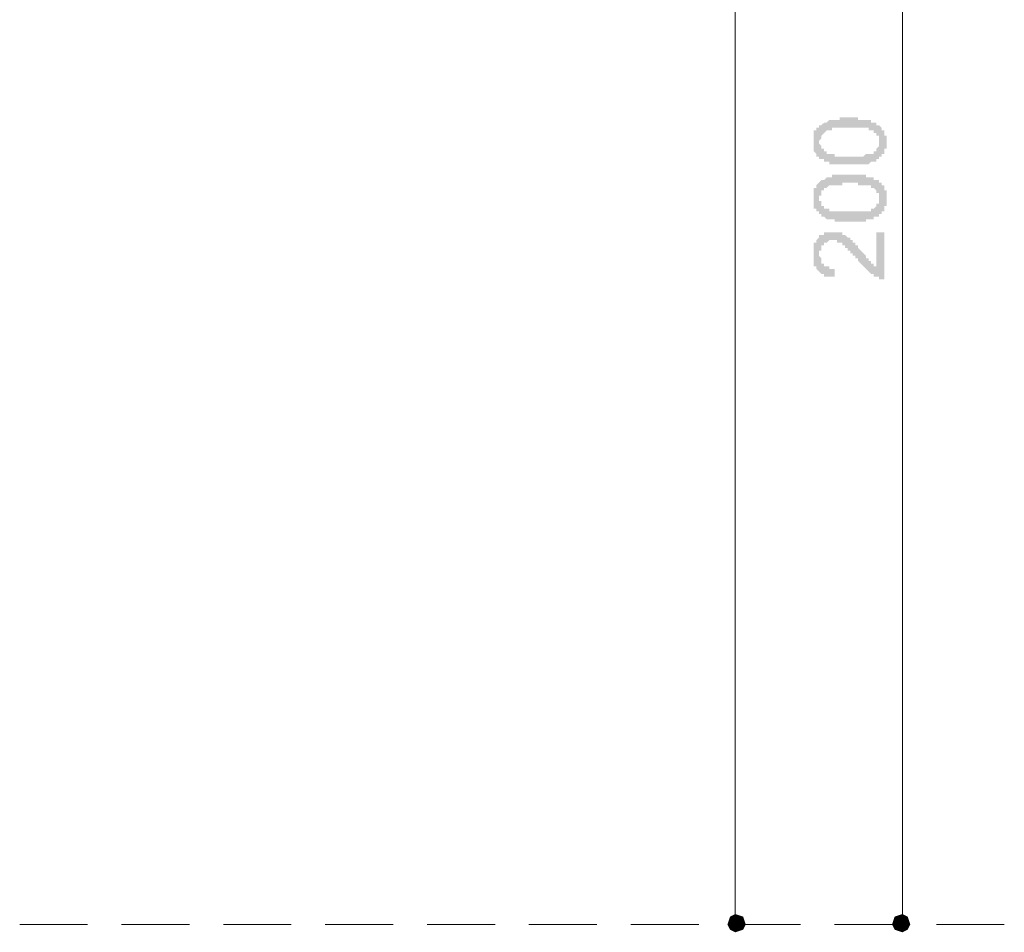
# Model space of a CAD drawing. Header units: metres. Extents: x 5.7 to 89.8, y 4 to 63.5.
# Tile 28 of 59: x 31 to 34.6, y 37.7 to 41. Entities that reach past the tile are written whole.
import ezdxf

# ---------------------------------------------------------------- set-up
doc = ezdxf.new("R2010")
doc.units = ezdxf.units.M
doc.header["$MEASUREMENT"] = 0
doc.layers.add('PDF8_dim', color=7, linetype='Continuous')
doc.layers.add('PDF8_khatchin', color=7, linetype='Continuous')

msp = doc.modelspace()

# ---------------------------------------------------------------- hatches: boundary and pattern name
at = {"layer": 'PDF8_dim', "transparency": 33554559}
h = msp.add_hatch(color=256, dxfattribs=at)
h.paths.add_polyline_path([(34.0688, 40.496), (34.0591, 40.496), (34.0591, 40.496), (34.0495, 40.496), (34.0495, 40.496), (34.0399, 40.496), (34.0399, 40.496), (34.0399, 40.496), (34.0302, 40.496), (34.0302, 40.496), (34.0206, 40.496), (34.0206, 40.496), (34.0206, 40.496), (34.011, 40.496), (34.011, 40.496), (34.011, 40.496), (34.0013, 40.496), (34.0013, 40.496), (34.0013, 40.496), (33.9917, 40.496), (33.9917, 40.5056), (33.9917, 40.5056), (33.9821, 40.5056), (33.9821, 40.5056), (33.9821, 40.5056), (33.9725, 40.5056), (33.9725, 40.5056), (33.9725, 40.5152), (33.9628, 40.5152), (33.9628, 40.5152), (33.9628, 40.5152), (33.9532, 40.5152), (33.9532, 40.5249), (33.9532, 40.5249), (33.9532, 40.5249), (33.9436, 40.5249), (33.9436, 40.5345), (33.9436, 40.5345), (33.9436, 40.5345), (33.9436, 40.5345), (33.9339, 40.5441), (33.9339, 40.5441), (33.9339, 40.5441), (33.9339, 40.5538), (33.9339, 40.5538), (33.9339, 40.5634), (33.9339, 40.5634), (33.9339, 40.5634), (33.9339, 40.573), (33.9339, 40.573), (33.9339, 40.5827), (33.9339, 40.5827), (33.9339, 40.5827), (33.9339, 40.5827), (33.9339, 40.5923), (33.9339, 40.5923), (33.9339, 40.6019), (33.9339, 40.6019), (33.9339, 40.6019), (33.9339, 40.6116), (33.9339, 40.6116), (33.9339, 40.6116), (33.9339, 40.6212), (33.9436, 40.6212), (33.9436, 40.6212), (33.9436, 40.6212), (33.9436, 40.6308), (33.9532, 40.6308), (33.9532, 40.6308), (33.9532, 40.6405), (33.9532, 40.6405), (33.9628, 40.6405), (33.9628, 40.6405), (33.9628, 40.6405), (33.9725, 40.6501), (33.9725, 40.6501), (33.9725, 40.6501), (33.9821, 40.6501), (33.9821, 40.6501), (33.9821, 40.6501), (33.9917, 40.6597), (33.9917, 40.6597), (34.0013, 40.6597), (34.0013, 40.6597), (34.0013, 40.6597), (34.0013, 40.6597), (34.011, 40.6597), (34.011, 40.6597), (34.011, 40.6597), (34.0206, 40.6597), (34.0206, 40.6597), (34.0206, 40.6597), (34.0302, 40.6597), (34.0302, 40.6693), (34.0399, 40.6693), (34.0399, 40.6693), (34.0399, 40.6693), (34.0495, 40.6693), (34.0495, 40.6693), (34.0591, 40.6693), (34.0591, 40.6693), (34.0688, 40.6693), (34.0688, 40.6693), (34.0688, 40.6693), (34.0784, 40.6693), (34.0784, 40.6693), (34.088, 40.6693), (34.088, 40.6693), (34.088, 40.6693), (34.0977, 40.6693), (34.0977, 40.6597), (34.1073, 40.6597), (34.1073, 40.6597), (34.1073, 40.6597), (34.1169, 40.6597), (34.1169, 40.6597), (34.1266, 40.6597), (34.1266, 40.6597), (34.1266, 40.6597), (34.1362, 40.6597), (34.1362, 40.6597), (34.1362, 40.6597), (34.1362, 40.6597), (34.1458, 40.6597), (34.1458, 40.6597), (34.1458, 40.6501), (34.1554, 40.6501), (34.1554, 40.6501), (34.1651, 40.6501), (34.1651, 40.6501), (34.1651, 40.6405), (34.1747, 40.6405), (34.1747, 40.6405), (34.1747, 40.6405), (34.1747, 40.6405), (34.1843, 40.6308), (34.1843, 40.6308), (34.1843, 40.6308), (34.1843, 40.6308), (34.1843, 40.6212), (34.194, 40.6212), (34.194, 40.6212), (34.194, 40.6116), (34.194, 40.6116), (34.194, 40.6116), (34.194, 40.6019), (34.2036, 40.6019), (34.2036, 40.6019), (34.2036, 40.5923), (34.2036, 40.5923), (34.2036, 40.5923), (34.2036, 40.5827), (34.2036, 40.5827), (34.2036, 40.5827), (34.2036, 40.573), (34.2036, 40.573), (34.2036, 40.5634), (34.2036, 40.5634), (34.2036, 40.5634), (34.2036, 40.5538), (34.2036, 40.5538), (34.194, 40.5538), (34.194, 40.5441), (34.194, 40.5441), (34.194, 40.5441), (34.194, 40.5345), (34.194, 40.5345), (34.1843, 40.5345), (34.1843, 40.5249), (34.1843, 40.5249), (34.1843, 40.5249), (34.1747, 40.5249), (34.1747, 40.5152), (34.1747, 40.5152), (34.1747, 40.5152), (34.1747, 40.5152), (34.1651, 40.5152), (34.1651, 40.5152), (34.1651, 40.5056), (34.1651, 40.5056), (34.1554, 40.5056), (34.1554, 40.5056), (34.1554, 40.5056), (34.1458, 40.5056), (34.1458, 40.5056), (34.1458, 40.5056), (34.1362, 40.496), (34.1362, 40.496), (34.1362, 40.496), (34.1266, 40.496), (34.1266, 40.496), (34.1266, 40.496), (34.1169, 40.496), (34.1169, 40.496), (34.1073, 40.496), (34.1073, 40.496), (34.0977, 40.496), (34.0977, 40.496), (34.0977, 40.496), (34.088, 40.496), (34.088, 40.496), (34.0784, 40.496), (34.0784, 40.496), (34.0688, 40.496), (34.0688, 40.496)], flags=0)
h.paths.add_polyline_path([(34.0688, 40.5249), (34.0688, 40.5249), (34.0784, 40.5249), (34.0784, 40.5249), (34.088, 40.5249), (34.088, 40.5249), (34.0977, 40.5249), (34.0977, 40.5249), (34.1073, 40.5249), (34.1073, 40.5249), (34.1169, 40.5249), (34.1169, 40.5249), (34.1169, 40.5249), (34.1266, 40.5345), (34.1266, 40.5345), (34.1266, 40.5345), (34.1362, 40.5345), (34.1362, 40.5345), (34.1362, 40.5345), (34.1458, 40.5345), (34.1458, 40.5345), (34.1458, 40.5345), (34.1458, 40.5345), (34.1554, 40.5345), (34.1554, 40.5441), (34.1554, 40.5441), (34.1554, 40.5441), (34.1651, 40.5441), (34.1651, 40.5441), (34.1651, 40.5538), (34.1651, 40.5538), (34.1651, 40.5538), (34.1747, 40.5634), (34.1747, 40.5634), (34.1747, 40.5634), (34.1747, 40.573), (34.1747, 40.573), (34.1747, 40.573), (34.1747, 40.5827), (34.1747, 40.5827), (34.1747, 40.5827), (34.1747, 40.5923), (34.1747, 40.5923), (34.1747, 40.5923), (34.1747, 40.6019), (34.1651, 40.6019), (34.1651, 40.6019), (34.1651, 40.6116), (34.1651, 40.6116), (34.1554, 40.6116), (34.1554, 40.6116), (34.1554, 40.6212), (34.1554, 40.6212), (34.1458, 40.6212), (34.1458, 40.6212), (34.1458, 40.6212), (34.1458, 40.6212), (34.1362, 40.6212), (34.1362, 40.6212), (34.1362, 40.6212), (34.1362, 40.6308), (34.1266, 40.6308), (34.1266, 40.6308), (34.1169, 40.6308), (34.1169, 40.6308), (34.1169, 40.6308), (34.1073, 40.6308), (34.1073, 40.6308), (34.0977, 40.6308), (34.0977, 40.6308), (34.0977, 40.6308), (34.088, 40.6308), (34.088, 40.6308), (34.0784, 40.6308), (34.0688, 40.6308), (34.0688, 40.6308), (34.0688, 40.6308), (34.0591, 40.6308), (34.0591, 40.6308), (34.0495, 40.6308), (34.0495, 40.6308), (34.0399, 40.6308), (34.0399, 40.6308), (34.0302, 40.6308), (34.0302, 40.6308), (34.0206, 40.6308), (34.0206, 40.6308), (34.0206, 40.6308), (34.011, 40.6308), (34.011, 40.6308), (34.0013, 40.6308), (34.0013, 40.6308), (34.0013, 40.6212), (33.9917, 40.6212), (33.9917, 40.6212), (33.9917, 40.6212), (33.9917, 40.6212), (33.9821, 40.6212), (33.9821, 40.6212), (33.9821, 40.6212), (33.9821, 40.6212), (33.9821, 40.6212), (33.9725, 40.6116), (33.9725, 40.6116), (33.9725, 40.6116), (33.9628, 40.6019), (33.9628, 40.6019), (33.9628, 40.6019), (33.9628, 40.6019), (33.9628, 40.5923), (33.9628, 40.5923), (33.9628, 40.5923), (33.9532, 40.5827), (33.9532, 40.5827), (33.9532, 40.5827), (33.9532, 40.573), (33.9532, 40.573), (33.9628, 40.5634), (33.9628, 40.5634), (33.9628, 40.5634), (33.9628, 40.5538), (33.9628, 40.5538), (33.9628, 40.5538), (33.9725, 40.5538), (33.9725, 40.5441), (33.9725, 40.5441), (33.9725, 40.5441), (33.9821, 40.5441), (33.9821, 40.5441), (33.9821, 40.5345), (33.9821, 40.5345), (33.9917, 40.5345), (33.9917, 40.5345), (33.9917, 40.5345), (33.9917, 40.5345), (34.0013, 40.5345), (34.0013, 40.5345), (34.0013, 40.5345), (34.011, 40.5345), (34.011, 40.5249), (34.0206, 40.5249), (34.0206, 40.5249), (34.0206, 40.5249), (34.0302, 40.5249), (34.0302, 40.5249), (34.0399, 40.5249), (34.0399, 40.5249), (34.0495, 40.5249), (34.0495, 40.5249), (34.0591, 40.5249), (34.0591, 40.5249), (34.0688, 40.5249), (34.0688, 40.5249)], flags=0)
h = msp.add_hatch(color=256, dxfattribs=at)
h.paths.add_polyline_path([(34.0688, 40.2841), (34.0591, 40.2841), (34.0591, 40.2841), (34.0495, 40.2841), (34.0495, 40.2841), (34.0399, 40.2841), (34.0399, 40.2841), (34.0399, 40.2841), (34.0302, 40.2841), (34.0302, 40.2841), (34.0206, 40.2841), (34.0206, 40.2841), (34.0206, 40.2841), (34.011, 40.2841), (34.011, 40.2841), (34.011, 40.2937), (34.0013, 40.2937), (34.0013, 40.2937), (34.0013, 40.2937), (33.9917, 40.2937), (33.9917, 40.2937), (33.9917, 40.2937), (33.9821, 40.2937), (33.9821, 40.2937), (33.9821, 40.2937), (33.9725, 40.3034), (33.9725, 40.3034), (33.9725, 40.3034), (33.9628, 40.3034), (33.9628, 40.3034), (33.9628, 40.313), (33.9532, 40.313), (33.9532, 40.313), (33.9532, 40.313), (33.9532, 40.3226), (33.9436, 40.3226), (33.9436, 40.3226), (33.9436, 40.3226), (33.9436, 40.3323), (33.9436, 40.3323), (33.9339, 40.3323), (33.9339, 40.3419), (33.9339, 40.3419), (33.9339, 40.3419), (33.9339, 40.3515), (33.9339, 40.3515), (33.9339, 40.3515), (33.9339, 40.3611), (33.9339, 40.3611), (33.9339, 40.3708), (33.9339, 40.3708), (33.9339, 40.3708), (33.9339, 40.3708), (33.9339, 40.3804), (33.9339, 40.3804), (33.9339, 40.39), (33.9339, 40.39), (33.9339, 40.39), (33.9339, 40.3997), (33.9339, 40.3997), (33.9339, 40.3997), (33.9339, 40.4093), (33.9339, 40.4093), (33.9436, 40.4093), (33.9436, 40.4189), (33.9436, 40.4189), (33.9436, 40.4189), (33.9532, 40.4286), (33.9532, 40.4286), (33.9532, 40.4286), (33.9532, 40.4286), (33.9628, 40.4382), (33.9628, 40.4382), (33.9628, 40.4382), (33.9725, 40.4382), (33.9725, 40.4382), (33.9725, 40.4382), (33.9821, 40.4478), (33.9821, 40.4478), (33.9821, 40.4478), (33.9917, 40.4478), (33.9917, 40.4478), (34.0013, 40.4478), (34.0013, 40.4478), (34.0013, 40.4478), (34.0013, 40.4575), (34.011, 40.4575), (34.011, 40.4575), (34.011, 40.4575), (34.0206, 40.4575), (34.0206, 40.4575), (34.0206, 40.4575), (34.0302, 40.4575), (34.0302, 40.4575), (34.0399, 40.4575), (34.0399, 40.4575), (34.0399, 40.4575), (34.0495, 40.4575), (34.0495, 40.4575), (34.0591, 40.4575), (34.0591, 40.4575), (34.0688, 40.4575), (34.0688, 40.4575), (34.0688, 40.4575), (34.0784, 40.4575), (34.0784, 40.4575), (34.088, 40.4575), (34.088, 40.4575), (34.088, 40.4575), (34.0977, 40.4575), (34.0977, 40.4575), (34.1073, 40.4575), (34.1073, 40.4575), (34.1073, 40.4575), (34.1169, 40.4575), (34.1169, 40.4575), (34.1266, 40.4575), (34.1266, 40.4575), (34.1266, 40.4478), (34.1362, 40.4478), (34.1362, 40.4478), (34.1362, 40.4478), (34.1362, 40.4478), (34.1458, 40.4478), (34.1458, 40.4478), (34.1458, 40.4478), (34.1554, 40.4478), (34.1554, 40.4382), (34.1651, 40.4382), (34.1651, 40.4382), (34.1651, 40.4382), (34.1747, 40.4382), (34.1747, 40.4286), (34.1747, 40.4286), (34.1747, 40.4286), (34.1843, 40.4286), (34.1843, 40.4286), (34.1843, 40.4189), (34.1843, 40.4189), (34.1843, 40.4189), (34.194, 40.4189), (34.194, 40.4093), (34.194, 40.4093), (34.194, 40.4093), (34.194, 40.3997), (34.194, 40.3997), (34.2036, 40.3997), (34.2036, 40.39), (34.2036, 40.39), (34.2036, 40.3804), (34.2036, 40.3804), (34.2036, 40.3804), (34.2036, 40.3708), (34.2036, 40.3708), (34.2036, 40.3708), (34.2036, 40.3611), (34.2036, 40.3611), (34.2036, 40.3515), (34.2036, 40.3515), (34.2036, 40.3515), (34.2036, 40.3419), (34.194, 40.3419), (34.194, 40.3419), (34.194, 40.3323), (34.194, 40.3323), (34.194, 40.3323), (34.194, 40.3226), (34.1843, 40.3226), (34.1843, 40.3226), (34.1843, 40.3226), (34.1843, 40.313), (34.1747, 40.313), (34.1747, 40.313), (34.1747, 40.313), (34.1747, 40.313), (34.1747, 40.3034), (34.1651, 40.3034), (34.1651, 40.3034), (34.1651, 40.3034), (34.1651, 40.3034), (34.1554, 40.3034), (34.1554, 40.3034), (34.1554, 40.2937), (34.1458, 40.2937), (34.1458, 40.2937), (34.1458, 40.2937), (34.1362, 40.2937), (34.1362, 40.2937), (34.1362, 40.2937), (34.1266, 40.2937), (34.1266, 40.2937), (34.1266, 40.2841), (34.1169, 40.2841), (34.1169, 40.2841), (34.1073, 40.2841), (34.1073, 40.2841), (34.0977, 40.2841), (34.0977, 40.2841), (34.0977, 40.2841), (34.088, 40.2841), (34.088, 40.2841), (34.0784, 40.2841), (34.0784, 40.2841), (34.0688, 40.2841), (34.0688, 40.2841)], flags=0)
h.paths.add_polyline_path([(34.0688, 40.3226), (34.0688, 40.3226), (34.0784, 40.3226), (34.0784, 40.3226), (34.088, 40.3226), (34.088, 40.3226), (34.0977, 40.3226), (34.0977, 40.3226), (34.1073, 40.3226), (34.1073, 40.3226), (34.1169, 40.3226), (34.1169, 40.3226), (34.1169, 40.3226), (34.1266, 40.3226), (34.1266, 40.3226), (34.1266, 40.3226), (34.1362, 40.3226), (34.1362, 40.3226), (34.1362, 40.3226), (34.1458, 40.3226), (34.1458, 40.3323), (34.1458, 40.3323), (34.1458, 40.3323), (34.1554, 40.3323), (34.1554, 40.3323), (34.1554, 40.3323), (34.1554, 40.3323), (34.1651, 40.3419), (34.1651, 40.3419), (34.1651, 40.3419), (34.1651, 40.3419), (34.1651, 40.3515), (34.1747, 40.3515), (34.1747, 40.3515), (34.1747, 40.3611), (34.1747, 40.3611), (34.1747, 40.3611), (34.1747, 40.3708), (34.1747, 40.3708), (34.1747, 40.3708), (34.1747, 40.3804), (34.1747, 40.3804), (34.1747, 40.3804), (34.1747, 40.39), (34.1747, 40.39), (34.1651, 40.39), (34.1651, 40.3997), (34.1651, 40.3997), (34.1651, 40.3997), (34.1554, 40.4093), (34.1554, 40.4093), (34.1554, 40.4093), (34.1554, 40.4093), (34.1458, 40.4093), (34.1458, 40.4093), (34.1458, 40.4093), (34.1458, 40.4189), (34.1362, 40.4189), (34.1362, 40.4189), (34.1362, 40.4189), (34.1362, 40.4189), (34.1266, 40.4189), (34.1266, 40.4189), (34.1169, 40.4189), (34.1169, 40.4189), (34.1169, 40.4189), (34.1073, 40.4189), (34.1073, 40.4189), (34.0977, 40.4189), (34.0977, 40.4189), (34.0977, 40.4286), (34.088, 40.4286), (34.088, 40.4286), (34.0784, 40.4286), (34.0688, 40.4286), (34.0688, 40.4286), (34.0688, 40.4286), (34.0591, 40.4286), (34.0591, 40.4286), (34.0495, 40.4286), (34.0495, 40.4286), (34.0399, 40.4286), (34.0399, 40.4189), (34.0302, 40.4189), (34.0302, 40.4189), (34.0206, 40.4189), (34.0206, 40.4189), (34.0206, 40.4189), (34.011, 40.4189), (34.011, 40.4189), (34.0013, 40.4189), (34.0013, 40.4189), (34.0013, 40.4189), (33.9917, 40.4189), (33.9917, 40.4189), (33.9917, 40.4189), (33.9917, 40.4189), (33.9821, 40.4093), (33.9821, 40.4093), (33.9821, 40.4093), (33.9821, 40.4093), (33.9821, 40.4093), (33.9725, 40.4093), (33.9725, 40.3997), (33.9725, 40.3997), (33.9628, 40.3997), (33.9628, 40.3997), (33.9628, 40.39), (33.9628, 40.39), (33.9628, 40.39), (33.9628, 40.3804), (33.9628, 40.3804), (33.9532, 40.3804), (33.9532, 40.3708), (33.9532, 40.3708), (33.9532, 40.3708), (33.9532, 40.3611), (33.9628, 40.3611), (33.9628, 40.3611), (33.9628, 40.3515), (33.9628, 40.3515), (33.9628, 40.3515), (33.9628, 40.3419), (33.9725, 40.3419), (33.9725, 40.3419), (33.9725, 40.3323), (33.9725, 40.3323), (33.9821, 40.3323), (33.9821, 40.3323), (33.9821, 40.3323), (33.9821, 40.3323), (33.9917, 40.3323), (33.9917, 40.3323), (33.9917, 40.3226), (33.9917, 40.3226), (34.0013, 40.3226), (34.0013, 40.3226), (34.0013, 40.3226), (34.011, 40.3226), (34.011, 40.3226), (34.0206, 40.3226), (34.0206, 40.3226), (34.0206, 40.3226), (34.0302, 40.3226), (34.0302, 40.3226), (34.0399, 40.3226), (34.0399, 40.3226), (34.0495, 40.3226), (34.0495, 40.3226), (34.0591, 40.3226), (34.0591, 40.3226), (34.0688, 40.3226), (34.0688, 40.3226)], flags=0)
msp.add_hatch(color=256, dxfattribs=at).paths.add_polyline_path([(34.1651, 40.2456), (34.194, 40.2456), (34.194, 40.0722), (34.194, 40.0722), (34.194, 40.0722), (34.1843, 40.0722), (34.1843, 40.0722), (34.1843, 40.0722), (34.1747, 40.0722), (34.1747, 40.0722), (34.1747, 40.0818), (34.1651, 40.0818), (34.1651, 40.0818), (34.1651, 40.0818), (34.1554, 40.0818), (34.1554, 40.0818), (34.1554, 40.0915), (34.1458, 40.0915), (34.1458, 40.0915), (34.1458, 40.0915), (34.1362, 40.1011), (34.1362, 40.1011), (34.1362, 40.1011), (34.1362, 40.1011), (34.1362, 40.1011), (34.1266, 40.1107), (34.1266, 40.1107), (34.1266, 40.1107), (34.1266, 40.1107), (34.1169, 40.1204), (34.1169, 40.1204), (34.1169, 40.1204), (34.1169, 40.1204), (34.1073, 40.13), (34.1073, 40.13), (34.1073, 40.13), (34.0977, 40.1396), (34.0977, 40.1396), (34.0977, 40.1493), (34.0977, 40.1493), (34.088, 40.1493), (34.088, 40.1589), (34.088, 40.1589), (34.0784, 40.1589), (34.0784, 40.1685), (34.0784, 40.1685), (34.0688, 40.1685), (34.0688, 40.1782), (34.0688, 40.1782), (34.0688, 40.1782), (34.0591, 40.1782), (34.0591, 40.1878), (34.0591, 40.1878), (34.0591, 40.1878), (34.0495, 40.1878), (34.0495, 40.1974), (34.0495, 40.1974), (34.0495, 40.1974), (34.0399, 40.1974), (34.0399, 40.1974), (34.0399, 40.1974), (34.0399, 40.207), (34.0302, 40.207), (34.0302, 40.207), (34.0206, 40.207), (34.0206, 40.207), (34.0206, 40.2167), (34.011, 40.2167), (34.011, 40.2167), (34.011, 40.2167), (34.0013, 40.2167), (34.0013, 40.2167), (34.0013, 40.2167), (33.9917, 40.2167), (33.9917, 40.2167), (33.9917, 40.2167), (33.9821, 40.207), (33.9821, 40.207), (33.9821, 40.207), (33.9725, 40.207), (33.9725, 40.207), (33.9725, 40.1974), (33.9725, 40.1974), (33.9725, 40.1974), (33.9628, 40.1974), (33.9628, 40.1974), (33.9628, 40.1878), (33.9628, 40.1878), (33.9628, 40.1878), (33.9628, 40.1782), (33.9532, 40.1782), (33.9532, 40.1685), (33.9532, 40.1685), (33.9532, 40.1685), (33.9532, 40.1589), (33.9532, 40.1589), (33.9628, 40.1493), (33.9628, 40.1493), (33.9628, 40.1493), (33.9628, 40.1396), (33.9628, 40.1396), (33.9628, 40.1396), (33.9628, 40.13), (33.9725, 40.13), (33.9725, 40.13), (33.9725, 40.13), (33.9725, 40.1204), (33.9725, 40.1204), (33.9821, 40.1204), (33.9821, 40.1204), (33.9821, 40.1204), (33.9917, 40.1204), (33.9917, 40.1107), (33.9917, 40.1107), (34.0013, 40.1107), (34.0013, 40.1107), (34.011, 40.1107), (34.011, 40.1107), (34.011, 40.0818), (34.0013, 40.0818), (34.0013, 40.0818), (33.9917, 40.0818), (33.9917, 40.0818), (33.9917, 40.0818), (33.9821, 40.0818), (33.9821, 40.0818), (33.9725, 40.0818), (33.9725, 40.0915), (33.9725, 40.0915), (33.9628, 40.0915), (33.9628, 40.0915), (33.9628, 40.0915), (33.9628, 40.0915), (33.9532, 40.1011), (33.9532, 40.1011), (33.9532, 40.1011), (33.9532, 40.1011), (33.9436, 40.1107), (33.9436, 40.1107), (33.9436, 40.1107), (33.9436, 40.1204), (33.9436, 40.1204), (33.9339, 40.1204), (33.9339, 40.1204), (33.9339, 40.13), (33.9339, 40.13), (33.9339, 40.1396), (33.9339, 40.1396), (33.9339, 40.1396), (33.9339, 40.1493), (33.9339, 40.1493), (33.9339, 40.1493), (33.9339, 40.1589), (33.9339, 40.1589), (33.9339, 40.1685), (33.9339, 40.1685), (33.9339, 40.1782), (33.9339, 40.1782), (33.9339, 40.1782), (33.9339, 40.1878), (33.9339, 40.1878), (33.9339, 40.1974), (33.9339, 40.1974), (33.9339, 40.1974), (33.9339, 40.207), (33.9339, 40.207), (33.9436, 40.207), (33.9436, 40.2167), (33.9436, 40.2167), (33.9436, 40.2167), (33.9436, 40.2167), (33.9532, 40.2263), (33.9532, 40.2263), (33.9532, 40.2263), (33.9532, 40.2263), (33.9532, 40.2359), (33.9628, 40.2359), (33.9628, 40.2359), (33.9628, 40.2359), (33.9725, 40.2359), (33.9725, 40.2456), (33.9725, 40.2456), (33.9821, 40.2456), (33.9821, 40.2456), (33.9821, 40.2456), (33.9917, 40.2456), (33.9917, 40.2456), (33.9917, 40.2456), (34.0013, 40.2456), (34.0013, 40.2456), (34.0013, 40.2456), (34.011, 40.2456), (34.011, 40.2456), (34.011, 40.2456), (34.0206, 40.2456), (34.0206, 40.2456), (34.0302, 40.2456), (34.0302, 40.2456), (34.0302, 40.2456), (34.0399, 40.2456), (34.0399, 40.2359), (34.0399, 40.2359), (34.0399, 40.2359), (34.0495, 40.2359), (34.0495, 40.2359), (34.0495, 40.2359), (34.0591, 40.2263), (34.0591, 40.2263), (34.0591, 40.2263), (34.0688, 40.2263), (34.0688, 40.2167), (34.0688, 40.2167), (34.0688, 40.2167), (34.0784, 40.2167), (34.0784, 40.2167), (34.0784, 40.207), (34.0784, 40.207), (34.0784, 40.207), (34.088, 40.207), (34.088, 40.1974), (34.088, 40.1974), (34.0977, 40.1974), (34.0977, 40.1878), (34.0977, 40.1878), (34.0977, 40.1878), (34.1073, 40.1782), (34.1073, 40.1782), (34.1073, 40.1782), (34.1169, 40.1685), (34.1169, 40.1685), (34.1169, 40.1685), (34.1266, 40.1589), (34.1266, 40.1589), (34.1266, 40.1493), (34.1362, 40.1493), (34.1362, 40.1493), (34.1362, 40.1493), (34.1362, 40.1396), (34.1458, 40.1396), (34.1458, 40.1396), (34.1458, 40.1396), (34.1458, 40.13), (34.1458, 40.13), (34.1458, 40.13), (34.1554, 40.13), (34.1554, 40.13), (34.1554, 40.1204), (34.1651, 40.1204), (34.1651, 40.1204), (34.1651, 40.1204), (34.1651, 40.1204)])

# ---------------------------------------------------------------- linework, layer by layer
at = {"layer": 'PDF8_dim', "lineweight": 20}
for points in [[(33.645, 45.6776), (33.645, 45.6487), (33.645, 37.7607), (33.645, 37.7318)], [(34.2614, 43.0097), (34.2614, 42.9712), (34.2614, 37.7607), (34.2614, 37.7318)], [(33.462, 37.6933), (33.4813, 37.6933)], [(34.0688, 37.6933), (34.0977, 37.6933)]]:
    msp.add_lwpolyline(points, dxfattribs=at)
at = {"layer": 'PDF8_dim', "transparency": 33554559}
for points in [[(33.645, 37.7318), (33.645, 37.6933), (33.6257, 37.7222)], [(33.6739, 37.7222), (33.645, 37.7318), (33.645, 37.6933)], [(34.2614, 37.7318), (34.2614, 37.6933), (34.2325, 37.7222)], [(34.2807, 37.7222), (34.2614, 37.7318), (34.2614, 37.6933)], [(33.645, 37.6933), (33.6257, 37.7222), (33.6161, 37.6933)], [(33.6161, 37.6933), (33.6257, 37.674), (33.645, 37.6933)], [(33.6257, 37.674), (33.645, 37.6933), (33.645, 37.6644)], [(33.645, 37.6933), (33.6835, 37.6933), (33.6739, 37.7222)], [(33.645, 37.6644), (33.6739, 37.674), (33.645, 37.6933)], [(33.6739, 37.674), (33.645, 37.6933), (33.6835, 37.6933)], [(34.2614, 37.6933), (34.2325, 37.7222), (34.2229, 37.6933)], [(34.2229, 37.6933), (34.2325, 37.674), (34.2614, 37.6933)], [(34.2325, 37.674), (34.2614, 37.6933), (34.2614, 37.6644)], [(34.2614, 37.6933), (34.2903, 37.6933), (34.2807, 37.7222)], [(34.2614, 37.6644), (34.2807, 37.674), (34.2614, 37.6933)], [(34.2807, 37.674), (34.2614, 37.6933), (34.2903, 37.6933)]]:
    msp.add_solid(points, dxfattribs=at)
at = {"layer": 'PDF8_khatchin', "lineweight": 18}
for points in [[(31.006, 37.6933), (31.2565, 37.6933)], [(31.3817, 37.6933), (31.6321, 37.6933)], [(31.7573, 37.6933), (32.0077, 37.6933)], [(32.1329, 37.6933), (32.3833, 37.6933)], [(32.5085, 37.6933), (32.7589, 37.6933)], [(32.8841, 37.6933), (33.1345, 37.6933)], [(33.2597, 37.6933), (33.5102, 37.6933)], [(33.6354, 37.6933), (33.8858, 37.6933)], [(34.011, 37.6933), (34.2614, 37.6933)], [(34.3866, 37.6933), (34.637, 37.6933)]]:
    msp.add_lwpolyline(points, dxfattribs=at)

doc.saveas('drawing.dxf')
